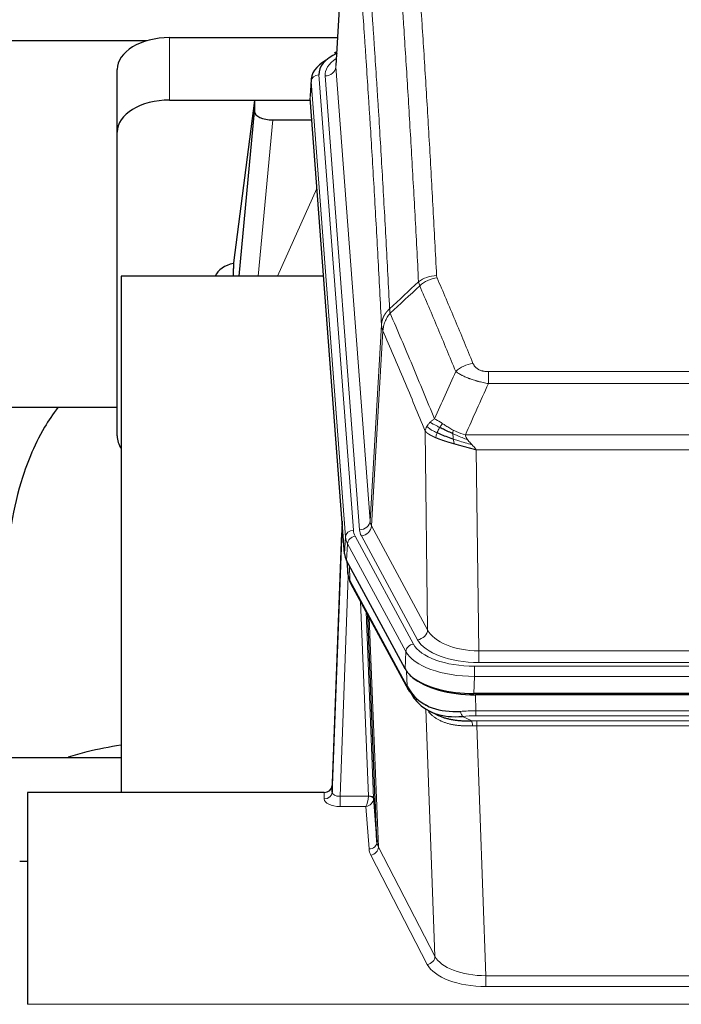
# Model space of a CAD drawing. Header units: inches. Extents: x 0 to 23760, y -13 to 16800.
# Tile 115 of 256: x 3034 to 3286, y 14212 to 14587. Entities that reach past the tile are written whole.
import ezdxf

# ---------------------------------------------------------------- set-up
doc = ezdxf.new("R2010")
doc.units = ezdxf.units.IN
doc.layers.add('1', color=7, linetype='Continuous', true_color=0xffffff)

msp = doc.modelspace()

# ---------------------------------------------------------------- linework, layer by layer
at = {"layer": '1', "color": 2, "linetype": 'Continuous', "lineweight": 25}
for p, q in [((3159.768, 14655.886), (3154.518, 14569.25)), ((3082.697, 14578.644), (2915.526, 14578.644)), ((3091.339, 14579.849), (3155.162, 14579.849)), ((3154.83, 14574.393), (3153.886, 14573.957)), ((3071.339, 14543.873), (3071.339, 14567.675)), ((3145.139, 14563.9), (3144.758, 14557.617)), ((3091.339, 14556.047), (3144.826, 14556.047)), ((3123.65, 14555.957), (3115.602, 14494.172)), ((3144.833, 14555.957), (3123.65, 14555.957)), ((3123.65, 14555.957), (3123.65, 14551.726)), ((3157.882, 14383.38), (3144.764, 14556.834)), ((3117.739, 14489.07), (3123.65, 14551.726)), ((3130.623, 14548.506), (3145.394, 14548.506)), ((3071.339, 14428.219), (3071.339, 14543.873)), ((3115.601, 14494.165), (3115.602, 14494.172)), ((3115.601, 14494.165), (3115.601, 14491.98)), ((3149.89, 14489.07), (3072.946, 14489.07)), ((3072.946, 14489.07), (3072.946, 14292.503)), ((3071.35, 14438.991), (3001.015, 14438.991)), ((3156.945, 14395.762), (3153.188, 14295.123)), ((3153.177, 14292.586), (3156.865, 14391.368)), ((3180.921, 14339.588), (3158.666, 14380.803)), ((3158.794, 14380.566), (3159.157, 14375.764)), ((3159.151, 14375.878), (3158.98, 14380.222)), ((3159.151, 14375.878), (3159.157, 14375.764)), ((3160.295, 14371.968), (3182.042, 14331.693)), ((3170.202, 14273.758), (3166.774, 14359.968)), ((3423.489, 14330.15), (3207.083, 14330.15)), ((3422.898, 14329.669), (3207.674, 14329.669)), ((3190.184, 14323.516), (3192.927, 14322.13)), ((3000.949, 14305.841), (3072.946, 14305.841)), ((3153.188, 14295.123), (3153.177, 14292.586)), ((3037.286, 14292.501), (3037.286, 14211.867)), ((3150.189, 14292.501), (3037.286, 14292.501)), ((3168.973, 14290.375), (3170.202, 14273.758)), ((3034.286, 14266.303), (3037.286, 14266.303))]:
    msp.add_line(p, q, dxfattribs=at)
at = {"layer": '1', "color": 110, "linetype": 'Continuous', "lineweight": 13}
for p, q in [((3159.77, 14655.264), (3154.522, 14568.675)), ((3091.339, 14556.047), (3091.339, 14579.849)), ((3154.522, 14568.675), (3167.589, 14395.902)), ((3148.139, 14565.683), (3161.249, 14392.323)), ((3150.53, 14565.248), (3163.597, 14392.475)), ((3145.145, 14563.113), (3144.764, 14556.834)), ((3158.255, 14389.753), (3145.145, 14563.113)), ((3130.623, 14548.506), (3125.016, 14489.071)), ((3132.428, 14489.071), (3147.369, 14522.385)), ((3167.589, 14395.902), (3171.965, 14470.578)), ((3172.522, 14468.245), (3168.17, 14393.993)), ((3212.615, 14452.697), (3417.957, 14452.697)), ((3212.615, 14448.134), (3212.615, 14452.697)), ((3417.957, 14448.134), (3212.615, 14448.134)), ((3189.522, 14354.449), (3188.564, 14430.1)), ((3203.883, 14428.654), (3426.689, 14428.654)), ((3422.576, 14422.91), (3207.996, 14422.91)), ((3207.996, 14422.91), (3208.964, 14346.414)), ((3168.17, 14393.993), (3189.522, 14354.449)), ((3157.882, 14383.38), (3158.255, 14389.753)), ((3161.947, 14390.032), (3184.121, 14348.966)), ((3185.646, 14350.641), (3164.294, 14390.184)), ((3159.04, 14387.175), (3158.666, 14380.803)), ((3181.214, 14346.11), (3159.04, 14387.175)), ((3158.797, 14380.562), (3159.151, 14375.878)), ((3159.718, 14378.856), (3159.936, 14373.298)), ((3159.3, 14374.906), (3156.169, 14291.054)), ((3159.936, 14373.298), (3181.683, 14333.023)), ((3166.976, 14291.141), (3163.953, 14365.193)), ((3166.08, 14361.253), (3168.973, 14290.375)), ((3167.32, 14358.958), (3170.787, 14271.747)), ((3180.921, 14339.588), (3181.214, 14346.11)), ((3208.964, 14346.414), (3421.608, 14346.414)), ((3208.964, 14342.001), (3208.964, 14346.414)), ((3207.376, 14340.577), (3423.196, 14340.577)), ((3207.376, 14336.672), (3207.376, 14340.577)), ((3421.608, 14342.001), (3208.964, 14342.001)), ((3181.683, 14333.023), (3181.507, 14338.658)), ((3207.376, 14336.672), (3207.083, 14330.15)), ((3423.196, 14336.672), (3207.376, 14336.672)), ((3207.674, 14329.669), (3207.865, 14323.577)), ((3192.272, 14230.132), (3188.836, 14324.272)), ((3202.841, 14321.484), (3206.295, 14319.738)), ((3207.865, 14321.712), (3207.865, 14323.577)), ((3207.865, 14323.577), (3422.707, 14323.577)), ((3422.707, 14321.712), (3207.865, 14321.712)), ((3208.207, 14319.77), (3422.365, 14319.77)), ((3208.207, 14317.904), (3208.207, 14319.77)), ((3208.207, 14317.904), (3211.681, 14222.729)), ((3422.365, 14317.904), (3208.207, 14317.904)), ((3150.178, 14290.053), (3150.189, 14292.501)), ((3156.169, 14291.054), (3156.169, 14287.139)), ((3156.169, 14291.054), (3166.975, 14291.054)), ((3156.169, 14287.139), (3166.012, 14287.139)), ((3167.205, 14270.991), (3166.012, 14287.139)), ((3170.787, 14271.747), (3192.272, 14230.132)), ((3189.364, 14227.069), (3167.879, 14268.684)), ((3211.681, 14222.729), (3211.681, 14218.627)), ((3211.681, 14222.729), (3418.891, 14222.729)), ((3418.891, 14218.627), (3211.681, 14218.627)), ((3037.286, 14211.867), (3594.286, 14211.867))]:
    msp.add_line(p, q, dxfattribs=at)
at = {"layer": '1', "color": 2, "linetype": 'Continuous', "lineweight": 25}
for centre, major_axis, ratio, start_param, end_param in [((3091.339, 14567.675), (-20, 0), 0.608706, 4.712389, 6.2831853), ((3172.158, 14566.057), (-24.034, 0.016), 0.461198, 5.4992389, 6.318352), ((3155.144, 14571.234), (1.258, -2.724), 0.6272114, 2.6666598, 3.1415983), ((3172.158, 14563.396), (-27.03, 0.194), 0.4633579, 5.618257, 6.3212481), ((3091.339, 14543.873), (-20, 0), 0.608706, 4.712389, 6.2831853), ((3130.677, 14551.751), (7.027, 0.031), 0.4617281, 3.1395348, 4.7027345), ((3118.48, 14486.991), (-10.208, 0), 0.7029015, 4.9983373, 5.9892938), ((3118.48, 14295.595), (-10.152, 515.139), 0.0020796, 5.0973666, 5.1034705), ((3091.339, 14428.219), (-20, 0), 0.608706, 0, 0.4035719), ((3184.902, 14383.819), (27.037, 0.006), 0.4611335, 3.1763491, 3.3855005), ((3186.946, 14356.089), (-27.174, 22.247), 0.2659532, 0.2482947, 0.2802749), ((3185.795, 14385.365), (26.161, 11.46), 0.4493681, 3.0159633, 3.1613144), ((3163.649, 14374.189), (3.584, 1.776), 0.8816114, 2.7716102, 3.1419462), ((3207.141, 14342.634), (27.023, 0.034), 0.4619935, 3.3853572, 3.670307), ((3207.7, 14342.143), (27.01, 0.015), 0.4618579, 3.6271853, 4.7111791), ((3207.141, 14342.634), (27.023, 0.034), 0.4619935, 3.670307, 4.7096668), ((3208.515, 14316.143), (-27.355, 20.182), 0.1876908, 0.3765826, 0.5974134), ((3185.562, 14333.593), (3.52, 1.9), 0.8606628, 3.1415888, 3.5094104), ((3205.819, 14313.281), (-23.434, 19.972), 0.1471226, 0.3626514, 0.5834823), ((3187.339, 14330.911), (3.195, 2.407), 0.6715965, 2.6043549, 3.391291), ((3207.612, 14344.961), (25.329, 12.681), 0.6929209, 3.2824386, 4.1662755), ((3207.612, 14344.961), (23.359, 16.381), 0.7286412, 3.1732971, 4.057134), ((3185.44, 14323.421), (-3.388, -2.127), 0.8041825, 3.1410453, 3.3164277), ((3150.189, 14295.214), (3, 0.002), 0.9042699, 4.7116987, 6.2488686)]:
    msp.add_ellipse(centre, major_axis=major_axis, ratio=ratio, start_param=start_param, end_param=end_param, dxfattribs=at)
at = {"layer": '1', "color": 110, "linetype": 'Continuous', "lineweight": 13}
for centre, major_axis, ratio, start_param, end_param in [((3174.55, 14565.622), (-24.034, 0.016), 0.461198, 5.6862399, 6.318352), ((3150.53, 14568.796), (3.989, 0.302), 0.8864705, 4.6454478, 6.1638843), ((3148.139, 14563.022), (2.991, 0.226), 0.8864705, 1.5038552, 3.0222916), ((3192.919, 14480.949), (-9.987, -0.512), 0.8285973, 4.6699673, 5.4273767), ((3193.106, 14480.157), (-9.188, -3.948), 0.8056434, 4.3791539, 5.1247913), ((3206.768, 14447.696), (-9.245, -3.812), 0.7933159, 4.3962573, 5.1392153), ((3156.865, 14389.215), (0.214, 6.443), 0.0117452, 0.5090713, 1.2305416), ((3163.597, 14396.023), (3.989, 0.302), 0.8864705, 4.6454478, 6.1638843), ((3187.615, 14392.866), (24.033, 0.005), 0.4611335, 3.1763491, 3.3855005), ((3164.294, 14393.732), (3.52, 1.9), 0.8606628, 4.2773553, 5.7957917), ((3187.615, 14396.414), (20.038, 0.241), 0.4621297, 3.1708089, 3.3799603), ((3159.864, 14391.277), (2.998, -0.112), 0.4302668, 3.1576572, 3.7226285), ((3161.249, 14389.662), (2.991, 0.226), 0.8864705, 1.5038552, 3.0222916), ((3185.267, 14390.052), (-27.028, 0.171), 0.4605352, 0.0378207, 0.2469722), ((3161.947, 14387.371), (2.64, 1.425), 0.8606628, 1.1357626, 2.6541991), ((3185.267, 14392.713), (24.033, 0.005), 0.4611335, 3.1763491, 3.3855005), ((3186.946, 14356.089), (-27.538, 20.422), 0.1820485, 0.3394758, 0.371456), ((3163.815, 14373.869), (3.52, 1.9), 0.8606628, 2.7414655, 3.1415888), ((3185.646, 14354.189), (3.52, 1.9), 0.8606628, 4.2773553, 5.7957917), ((3208.885, 14357.022), (-20.002, 0.126), 0.5302672, 0.2567917, 1.5781041), ((3184.121, 14346.305), (2.64, 1.425), 0.8606628, 1.1357626, 2.6541991), ((3207.427, 14351.674), (24.02, 0.03), 0.4619935, 3.3853572, 4.7096668), ((3208.885, 14353.474), (-24.002, 0.049), 0.477994, 0.2537759, 1.5750883), ((3207.427, 14349.013), (-27.018, 0.111), 0.4567867, 0.246464, 1.5707737), ((3185.562, 14333.593), (3.52, 1.9), 0.8606628, 2.7414655, 3.1415888), ((3208.515, 14316.143), (-27.015, 0.091), 0.2751837, 4.7373543, 4.9581852), ((3202.841, 14325.319), (-0.368, 3.983), 0.2964475, 2.0527062, 2.8396422), ((3208.515, 14312.308), (-23.017, 0.318), 0.4083138, 4.7462544, 4.9670852), ((3208.997, 14309.957), (-24.025, 0.387), 0.4081206, 4.7518285, 4.8316761), ((3206.295, 14315.903), (0.131, -3.998), 0.1099517, 2.0830946, 2.8518059), ((3208.997, 14306.122), (-20.023, 0.877), 0.5868265, 4.777515, 4.8573626), ((3150.178, 14292.677), (-3, 0.013), 0.8746179, 1.5745081, 3.1116779), ((3156.182, 14292.677), (3.004, 0.138), 0.5390598, 3.1127167, 4.683513), ((3156.182, 14290.053), (6.003, 0.008), 0.4854373, 3.1388974, 4.7096937), ((3166.012, 14289.763), (0.506, 2.997), 0.2740591, 3.694004, 5.2037138), ((3166.012, 14289.763), (2.669, 1.608), 0.8008031, 4.262859, 5.7725688), ((3165.976, 14291.11), (-1.001, 0.011), 0.9036684, 3.0924533, 3.1882188), ((3166.975, 14290.193), (1.996, -0.13), 0.4297663, 0.0674602, 1.5988341), ((3166.976, 14290.28), (1.998, 0.082), 0.4302193, 0.0160628, 1.553239), ((3165.976, 14290.249), (2.996, 0.15), 0.8842155, 6.1784611, 6.2742266), ((3167.205, 14273.615), (-2.992, -0.221), 0.8740585, 1.5062672, 3.1117425), ((3190.205, 14274.012), (-20.016, 0.121), 0.4848834, 0.0387668, 0.248091), ((3190.205, 14271.388), (-23.014, 0.002), 0.4845187, 0.0358431, 0.2451673), ((3167.879, 14271.308), (-2.666, -1.376), 0.8484453, 1.1579292, 2.76165), ((3189.364, 14229.693), (-2.666, -1.376), 0.8484453, 1.1579292, 2.76165), ((3211.687, 14232.402), (-20.013, 0.104), 0.483363, 0.2476114, 1.5729934), ((3211.687, 14229.779), (23.012, 0.004), 0.4845836, 3.3866449, 4.7120269)]:
    msp.add_ellipse(centre, major_axis=major_axis, ratio=ratio, start_param=start_param, end_param=end_param, dxfattribs=at)
for points, knots in [([(3180.961, 14671.89), (3181.518, 14665.27), (3182.619, 14651.78), (3184.226, 14630.795), (3185.269, 14616.306), (3186.039, 14605.252), (3186.422, 14599.678), (3186.8, 14594.033), (3187.051, 14590.255), (3187.177, 14588.358), (3187.8, 14578.833), (3188.291, 14571.092), (3189.017, 14559.296), (3189.257, 14555.335), (3189.732, 14547.352), (3189.968, 14543.331), (3190.67, 14531.178), (3191.591, 14514.736), (3192.481, 14497.817), (3192.919, 14489.239)], [0, 0, 0, 0, 0.125, 0.25, 0.375, 0.375, 0.4375, 0.46875, 0.46875, 0.5, 0.5, 0.625, 0.625, 0.6875, 0.6875, 0.75, 0.75, 0.875, 1, 1, 1, 1]), ([(3186.051, 14486.862), (3185.613, 14495.431), (3184.722, 14512.329), (3183.8, 14528.752), (3183.097, 14540.891), (3182.861, 14544.907), (3182.384, 14552.881), (3182.144, 14556.837), (3181.418, 14568.619), (3180.926, 14576.351), (3180.301, 14585.865), (3180.176, 14587.76), (3179.925, 14591.534), (3179.546, 14597.172), (3179.163, 14602.739), (3178.391, 14613.781), (3177.347, 14628.253), (3175.738, 14649.214), (3174.635, 14662.688), (3174.077, 14669.301)], [0, 0, 0, 0, 0.125, 0.25, 0.25, 0.3125, 0.3125, 0.375, 0.375, 0.5, 0.5, 0.53125, 0.53125, 0.5625, 0.625, 0.625, 0.75, 0.875, 1, 1, 1, 1]), ([(3162.826, 14661.88), (3163.397, 14655.189), (3164.525, 14641.547), (3166.17, 14620.305), (3167.236, 14605.626), (3168.025, 14594.422), (3168.416, 14588.772), (3168.867, 14582.095), (3169.06, 14579.215), (3169.188, 14577.291), (3169.252, 14576.327), (3169.57, 14571.497), (3169.95, 14565.654), (3170.388, 14558.754), (3170.575, 14555.779), (3170.699, 14553.791), (3170.761, 14552.796), (3171.317, 14543.818), (3172.29, 14527.61), (3173.7, 14502.558), (3174.609, 14485.362), (3175.055, 14476.64)], [0, 0, 0, 0, 0.125, 0.25, 0.375, 0.375, 0.4375, 0.46875, 0.484375, 0.484375, 0.5, 0.5, 0.5625, 0.59375, 0.609375, 0.609375, 0.625, 0.625, 0.75, 0.875, 1, 1, 1, 1]), ([(3171.965, 14470.578), (3171.52, 14479.272), (3170.615, 14496.414), (3169.208, 14521.388), (3168.238, 14537.546), (3167.683, 14546.497), (3167.621, 14547.489), (3167.498, 14549.471), (3167.312, 14552.437), (3166.875, 14559.316), (3166.496, 14565.142), (3166.178, 14569.957), (3166.115, 14570.918), (3165.987, 14572.836), (3165.795, 14575.708), (3165.345, 14582.365), (3164.955, 14587.999), (3164.169, 14599.17), (3163.105, 14613.806), (3161.464, 14634.987), (3160.34, 14648.591), (3159.77, 14655.264)], [0, 0, 0, 0, 0.125, 0.25, 0.375, 0.375, 0.390625, 0.390625, 0.40625, 0.4375, 0.5, 0.5, 0.515625, 0.515625, 0.53125, 0.5625, 0.625, 0.625, 0.75, 0.875, 1, 1, 1, 1]), ([(3193.106, 14488.444), (3193.051, 14488.574), (3193.007, 14488.706), (3192.945, 14488.971), (3192.926, 14489.104), (3192.919, 14489.239)], [0, 0, 0, 0, 0.5, 0.5, 1, 1, 1, 1]), ([(3193.106, 14488.444), (3195.392, 14483.103), (3197.673, 14477.716), (3201.089, 14469.568), (3202.226, 14466.841), (3204.499, 14461.363), (3205.634, 14458.613), (3206.768, 14455.851)], [0, 0, 0, 0, 0.5, 0.5, 0.75, 0.75, 1, 1, 1, 1]), ([(3200.188, 14452.794), (3199.052, 14455.553), (3197.916, 14458.3), (3195.641, 14463.773), (3194.502, 14466.498), (3191.082, 14474.639), (3188.798, 14480.021), (3186.51, 14485.357)], [0, 0, 0, 0, 0.25, 0.25, 0.5, 0.5, 1, 1, 1, 1]), ([(3171.965, 14470.578), (3171.966, 14470.593), (3171.968, 14470.623), (3171.971, 14470.668), (3171.974, 14470.713), (3171.978, 14470.758), (3171.982, 14470.802), (3171.986, 14470.847), (3171.99, 14470.892), (3171.995, 14470.937), (3172, 14470.981), (3172.005, 14471.026), (3172.01, 14471.071), (3172.016, 14471.115), (3172.021, 14471.16), (3172.028, 14471.205), (3172.034, 14471.249), (3172.041, 14471.294), (3172.047, 14471.338), (3172.055, 14471.383), (3172.062, 14471.427), (3172.069, 14471.472), (3172.077, 14471.516), (3172.085, 14471.561), (3172.094, 14471.605), (3172.102, 14471.649), (3172.111, 14471.694), (3172.12, 14471.738), (3172.13, 14471.782), (3172.139, 14471.826), (3172.149, 14471.871), (3172.159, 14471.915), (3172.17, 14471.959), (3172.18, 14472.003), (3172.191, 14472.047), (3172.202, 14472.091), (3172.214, 14472.134), (3172.225, 14472.178), (3172.237, 14472.222), (3172.249, 14472.266), (3172.262, 14472.31), (3172.274, 14472.353), (3172.287, 14472.397), (3172.3, 14472.44), (3172.314, 14472.484), (3172.327, 14472.527), (3172.341, 14472.571), (3172.355, 14472.614), (3172.37, 14472.657), (3172.384, 14472.7), (3172.399, 14472.743), (3172.414, 14472.787), (3172.429, 14472.83), (3172.445, 14472.872), (3172.461, 14472.915), (3172.477, 14472.958), (3172.493, 14473.001), (3172.51, 14473.044), (3172.526, 14473.086), (3172.543, 14473.129), (3172.561, 14473.171), (3172.578, 14473.214), (3172.596, 14473.256), (3172.614, 14473.298), (3172.632, 14473.34), (3172.65, 14473.382), (3172.669, 14473.425), (3172.688, 14473.466), (3172.707, 14473.508), (3172.726, 14473.55), (3172.746, 14473.592), (3172.766, 14473.633), (3172.786, 14473.675), (3172.806, 14473.716), (3172.827, 14473.758), (3172.847, 14473.799), (3172.875, 14473.852), (3172.908, 14473.917), (3172.949, 14473.994), (3172.991, 14474.071), (3173.033, 14474.147), (3173.077, 14474.223), (3173.121, 14474.298), (3173.165, 14474.374), (3173.211, 14474.449), (3173.257, 14474.523), (3173.304, 14474.597), (3173.352, 14474.671), (3173.401, 14474.745), (3173.45, 14474.818), (3173.501, 14474.891), (3173.552, 14474.963), (3173.603, 14475.036), (3173.656, 14475.107), (3173.709, 14475.179), (3173.763, 14475.25), (3173.817, 14475.32), (3173.873, 14475.39), (3173.929, 14475.46), (3173.986, 14475.529), (3174.043, 14475.598), (3174.101, 14475.667), (3174.16, 14475.735), (3174.22, 14475.803), (3174.28, 14475.87), (3174.341, 14475.937), (3174.403, 14476.003), (3174.465, 14476.069), (3174.528, 14476.134), (3174.591, 14476.199), (3174.656, 14476.264), (3174.721, 14476.328), (3174.786, 14476.391), (3174.852, 14476.454), (3174.919, 14476.517), (3174.987, 14476.579), (3175.032, 14476.62), (3175.055, 14476.64)], [0, 0, 0, 0, 0.0066687, 0.0133374, 0.0200061, 0.0266746, 0.0333432, 0.0400116, 0.0466801, 0.0533484, 0.0600168, 0.066685, 0.0733532, 0.0800214, 0.0866895, 0.0933575, 0.1000255, 0.1066935, 0.1133614, 0.1200292, 0.126697, 0.1333647, 0.1400324, 0.1467001, 0.1533676, 0.1600352, 0.1667026, 0.1733701, 0.1800374, 0.1867047, 0.193372, 0.2000392, 0.2067064, 0.2133735, 0.2200405, 0.2267075, 0.2333745, 0.2400414, 0.2467082, 0.253375, 0.2600418, 0.2667085, 0.2733751, 0.2800417, 0.2867082, 0.2933747, 0.3000412, 0.3067075, 0.3133739, 0.3200401, 0.3267064, 0.3333725, 0.3400387, 0.3467047, 0.3533708, 0.3600367, 0.3667026, 0.3733685, 0.3800343, 0.3867001, 0.3933658, 0.4000315, 0.4066971, 0.4133626, 0.4200281, 0.4266936, 0.433359, 0.4400243, 0.4466896, 0.4533549, 0.4600201, 0.4666852, 0.4733503, 0.4800154, 0.4866804, 0.4933453, 0.5000102, 0.5125098, 0.5250093, 0.5375088, 0.5500082, 0.5625077, 0.5750071, 0.5875066, 0.600006, 0.6125054, 0.6250049, 0.6375043, 0.6500037, 0.6625032, 0.6750026, 0.6875021, 0.7000016, 0.7125011, 0.7250006, 0.7375001, 0.7499997, 0.7624993, 0.7749989, 0.7874985, 0.7999982, 0.812498, 0.8249977, 0.8374975, 0.8499974, 0.8624973, 0.8749972, 0.8874972, 0.8999973, 0.9124974, 0.9249976, 0.9374978, 0.9499981, 0.9624985, 0.9749989, 0.9874994, 1, 1, 1, 1]), ([(3175.267, 14474.903), (3175.192, 14475.197), (3175.149, 14475.499), (3175.091, 14476.089), (3175.075, 14476.376), (3175.055, 14476.64)], [0, 0, 0, 0, 0.5, 0.5, 1, 1, 1, 1]), ([(3172.522, 14468.245), (3172.543, 14468.828), (3172.621, 14469.416), (3172.884, 14470.582), (3173.07, 14471.161), (3173.541, 14472.293), (3173.827, 14472.845), (3174.485, 14473.909), (3174.858, 14474.42), (3175.267, 14474.903)], [0, 0, 0, 0, 0.25, 0.25, 0.5, 0.5, 0.75, 0.75, 1, 1, 1, 1]), ([(3175.267, 14474.903), (3178.089, 14468.348), (3180.905, 14461.724), (3185.118, 14451.684), (3186.521, 14448.32), (3189.323, 14441.559), (3190.723, 14438.161), (3192.12, 14434.746)], [0, 0, 0, 0, 0.5, 0.5, 0.75, 0.75, 1, 1, 1, 1]), ([(3172.522, 14468.245), (3172.517, 14468.257), (3172.506, 14468.282), (3172.491, 14468.321), (3172.476, 14468.359), (3172.461, 14468.399), (3172.445, 14468.439), (3172.43, 14468.479), (3172.415, 14468.521), (3172.399, 14468.563), (3172.384, 14468.605), (3172.369, 14468.648), (3172.353, 14468.692), (3172.338, 14468.736), (3172.323, 14468.781), (3172.307, 14468.827), (3172.292, 14468.873), (3172.277, 14468.92), (3172.262, 14468.968), (3172.248, 14469.016), (3172.233, 14469.064), (3172.219, 14469.114), (3172.204, 14469.164), (3172.19, 14469.214), (3172.176, 14469.266), (3172.163, 14469.317), (3172.149, 14469.37), (3172.129, 14469.454), (3172.103, 14469.566), (3172.074, 14469.703), (3172.051, 14469.831), (3172.031, 14469.948), (3172.016, 14470.055), (3172.003, 14470.152), (3171.993, 14470.239), (3171.985, 14470.316), (3171.979, 14470.383), (3171.974, 14470.44), (3171.971, 14470.487), (3171.968, 14470.524), (3171.967, 14470.551), (3171.966, 14470.568), (3171.965, 14470.576), (3171.965, 14470.578)], [0, 0, 0, 0, 0.0155037, 0.0313049, 0.0474035, 0.0637997, 0.0804935, 0.097485, 0.1147743, 0.1323613, 0.1502462, 0.1684289, 0.1869096, 0.2056883, 0.224765, 0.2441397, 0.2638126, 0.2837835, 0.3040527, 0.32462, 0.3454856, 0.3666494, 0.3881116, 0.409872, 0.4319308, 0.454288, 0.4769435, 0.4998975, 0.5635611, 0.6228928, 0.6778927, 0.7285606, 0.7748966, 0.8169007, 0.8545729, 0.8879131, 0.9169214, 0.9415977, 0.9619421, 0.9779545, 0.989635, 0.9969835, 1, 1, 1, 1]), ([(3188.564, 14430.1), (3187.233, 14433.341), (3185.901, 14436.566), (3183.233, 14442.986), (3181.898, 14446.18), (3177.887, 14455.717), (3175.207, 14462.012), (3172.522, 14468.245)], [0, 0, 0, 0, 0.25, 0.25, 0.5, 0.5, 1, 1, 1, 1]), ([(3212.615, 14448.134), (3212.28, 14448.194), (3211.947, 14448.258), (3211.284, 14448.391), (3210.955, 14448.461), (3209.98, 14448.678), (3209.342, 14448.834), (3208.639, 14449.023), (3208.561, 14449.044), (3208.406, 14449.087), (3208.328, 14449.108), (3208.097, 14449.174), (3207.944, 14449.218), (3207.489, 14449.351), (3206.895, 14449.534), (3206.322, 14449.725), (3205.901, 14449.873), (3205.692, 14449.947), (3205.487, 14450.023), (3205.35, 14450.073), (3205.282, 14450.099), (3204.677, 14450.329), (3204.169, 14450.539), (3203.45, 14450.863), (3203.217, 14450.972), (3202.879, 14451.138), (3202.768, 14451.194), (3202.549, 14451.306), (3202.442, 14451.362), (3201.915, 14451.644), (3201.526, 14451.871), (3200.812, 14452.33), (3200.485, 14452.561), (3200.188, 14452.794)], [0, 0, 0, 0, 0.0625, 0.0625, 0.125, 0.125, 0.25, 0.25, 0.265625, 0.265625, 0.28125, 0.28125, 0.3125, 0.3125, 0.375, 0.4375, 0.4375, 0.46875, 0.484375, 0.484375, 0.5, 0.5, 0.625, 0.625, 0.6875, 0.6875, 0.71875, 0.71875, 0.75, 0.75, 0.875, 0.875, 1, 1, 1, 1]), ([(3212.615, 14452.697), (3212.432, 14452.697), (3212.25, 14452.702), (3211.886, 14452.72), (3211.706, 14452.735), (3211.351, 14452.773), (3211.175, 14452.797), (3210.829, 14452.855), (3210.658, 14452.89), (3210.447, 14452.94), (3210.405, 14452.95), (3210.321, 14452.971), (3210.197, 14453.004), (3210.075, 14453.04), (3209.836, 14453.115), (3209.528, 14453.224), (3209.241, 14453.351), (3209.068, 14453.436), (3209.034, 14453.453), (3208.966, 14453.489), (3208.932, 14453.506), (3208.832, 14453.561), (3208.767, 14453.598), (3208.578, 14453.711), (3208.458, 14453.789), (3208.232, 14453.952), (3208.125, 14454.036), (3207.922, 14454.208), (3207.826, 14454.297), (3207.713, 14454.411), (3207.691, 14454.434), (3207.647, 14454.48), (3207.625, 14454.504), (3207.562, 14454.574), (3207.521, 14454.621), (3207.402, 14454.762), (3207.329, 14454.858), (3207.192, 14455.051), (3207.128, 14455.149), (3206.951, 14455.445), (3206.852, 14455.647), (3206.768, 14455.851)], [0, 0, 0, 0, 0.0625, 0.0625, 0.125, 0.125, 0.1875, 0.1875, 0.25, 0.25, 0.265625, 0.265625, 0.28125, 0.3125, 0.3125, 0.375, 0.4375, 0.4375, 0.453125, 0.453125, 0.46875, 0.46875, 0.5, 0.5, 0.5625, 0.5625, 0.625, 0.625, 0.6875, 0.6875, 0.703125, 0.703125, 0.71875, 0.71875, 0.75, 0.75, 0.8125, 0.8125, 0.875, 0.875, 1, 1, 1, 1]), ([(3190.414, 14433.401), (3190.659, 14433.645), (3190.926, 14433.881), (3191.496, 14434.33), (3191.8, 14434.544), (3192.12, 14434.746)], [0, 0, 0, 0, 0.5, 0.5, 1, 1, 1, 1]), ([(3195.296, 14432.851), (3194.997, 14433.044), (3194.707, 14433.233), (3193.58, 14433.953), (3192.814, 14434.419), (3192.12, 14434.746)], [0, 0, 0, 0, 0.25, 0.25, 1, 1, 1, 1]), ([(3188.564, 14430.1), (3188.621, 14430.386), (3188.703, 14430.673), (3188.917, 14431.246), (3189.048, 14431.531), (3189.203, 14431.813)], [0, 0, 0, 0, 0.5, 0.5, 1, 1, 1, 1]), ([(3192.596, 14427.552), (3192.584, 14427.557), (3192.561, 14427.566), (3192.526, 14427.581), (3192.491, 14427.596), (3192.455, 14427.612), (3192.419, 14427.627), (3192.382, 14427.643), (3192.345, 14427.659), (3192.308, 14427.675), (3192.27, 14427.692), (3192.232, 14427.708), (3192.194, 14427.725), (3192.155, 14427.742), (3192.116, 14427.76), (3192.076, 14427.777), (3192.036, 14427.795), (3191.996, 14427.813), (3191.956, 14427.831), (3191.915, 14427.85), (3191.874, 14427.869), (3191.833, 14427.888), (3191.791, 14427.907), (3191.749, 14427.926), (3191.707, 14427.946), (3191.665, 14427.966), (3191.622, 14427.986), (3191.579, 14428.007), (3191.536, 14428.027), (3191.492, 14428.048), (3191.449, 14428.069), (3191.405, 14428.091), (3191.361, 14428.113), (3191.317, 14428.135), (3191.272, 14428.157), (3191.227, 14428.179), (3191.183, 14428.202), (3191.138, 14428.225), (3191.093, 14428.248), (3191.047, 14428.271), (3191.002, 14428.295), (3190.956, 14428.319), (3190.911, 14428.343), (3190.865, 14428.368), (3190.819, 14428.392), (3190.773, 14428.417), (3190.727, 14428.443), (3190.681, 14428.468), (3190.635, 14428.494), (3190.589, 14428.52), (3190.543, 14428.546), (3190.496, 14428.573), (3190.45, 14428.6), (3190.404, 14428.627), (3190.358, 14428.654), (3190.311, 14428.682), (3190.265, 14428.71), (3190.219, 14428.738), (3190.173, 14428.767), (3190.127, 14428.795), (3190.081, 14428.825), (3190.035, 14428.854), (3189.99, 14428.883), (3189.944, 14428.913), (3189.899, 14428.944), (3189.853, 14428.974), (3189.808, 14429.005), (3189.763, 14429.036), (3189.718, 14429.067), (3189.674, 14429.099), (3189.629, 14429.13), (3189.585, 14429.163), (3189.541, 14429.195), (3189.498, 14429.228), (3189.454, 14429.261), (3189.411, 14429.294), (3189.368, 14429.328), (3189.326, 14429.361), (3189.284, 14429.396), (3189.242, 14429.43), (3189.2, 14429.465), (3189.159, 14429.5), (3189.118, 14429.535), (3189.078, 14429.571), (3189.038, 14429.607), (3188.999, 14429.643), (3188.959, 14429.679), (3188.921, 14429.716), (3188.883, 14429.753), (3188.845, 14429.791), (3188.808, 14429.828), (3188.771, 14429.866), (3188.735, 14429.904), (3188.7, 14429.943), (3188.665, 14429.982), (3188.631, 14430.021), (3188.597, 14430.06), (3188.575, 14430.087), (3188.564, 14430.1)], [0, 0, 0, 0, 0.0060657, 0.012223, 0.0184718, 0.0248123, 0.0312443, 0.0377679, 0.0443831, 0.0510899, 0.0578883, 0.0647782, 0.0717598, 0.0788329, 0.0859977, 0.093254, 0.1006019, 0.1080414, 0.1155725, 0.1231952, 0.1309095, 0.1387154, 0.1466129, 0.1546019, 0.1626826, 0.1708549, 0.1791188, 0.1874742, 0.1959213, 0.20446, 0.2130903, 0.2218121, 0.2306256, 0.2395307, 0.2485274, 0.2576156, 0.2667955, 0.276067, 0.2854301, 0.2948848, 0.3044311, 0.314069, 0.3237985, 0.3336196, 0.3435324, 0.3535367, 0.3636326, 0.3738202, 0.3840993, 0.3944701, 0.4049324, 0.4154864, 0.426132, 0.4368691, 0.4476979, 0.4586183, 0.4696303, 0.480734, 0.4919292, 0.503216, 0.5145945, 0.5260645, 0.5376262, 0.5492795, 0.5610244, 0.5728609, 0.584789, 0.5968087, 0.60892, 0.621123, 0.6334175, 0.6458037, 0.6582815, 0.6708509, 0.6835119, 0.6962645, 0.7091087, 0.7220445, 0.735072, 0.748191, 0.7614017, 0.774704, 0.7880979, 0.8015834, 0.8151605, 0.8288293, 0.8425896, 0.8564416, 0.8703852, 0.8844204, 0.8985472, 0.9127656, 0.9270756, 0.9414773, 0.9559705, 0.9705554, 0.9852319, 1, 1, 1, 1]), ([(3189.203, 14431.813), (3189.36, 14432.088), (3189.539, 14432.36), (3189.944, 14432.891), (3190.168, 14433.15), (3190.414, 14433.401)], [0, 0, 0, 0, 0.5, 0.5, 1, 1, 1, 1]), ([(3193.086, 14429.397), (3192.651, 14429.601), (3192.241, 14429.805), (3190.711, 14430.621), (3189.816, 14431.229), (3189.203, 14431.813)], [0, 0, 0, 0, 0.25, 0.25, 1, 1, 1, 1]), ([(3194.072, 14431.47), (3193.7, 14431.658), (3193.344, 14431.841), (3191.983, 14432.546), (3191.112, 14433.018), (3190.414, 14433.401)], [0, 0, 0, 0, 0.25, 0.25, 1, 1, 1, 1]), ([(3193.086, 14429.397), (3193.117, 14429.486), (3193.149, 14429.575), (3193.284, 14429.932), (3193.397, 14430.202), (3193.646, 14430.731), (3193.782, 14430.989), (3193.974, 14431.313), (3194.022, 14431.393), (3194.072, 14431.47)], [0, 0, 0, 0, 0.125, 0.125, 0.5, 0.5, 0.875, 0.875, 1, 1, 1, 1]), ([(3194.072, 14431.47), (3194.17, 14431.626), (3194.272, 14431.773), (3194.529, 14432.117), (3194.686, 14432.301), (3194.997, 14432.617), (3195.15, 14432.749), (3195.296, 14432.851)], [0, 0, 0, 0, 0.25, 0.25, 0.625, 0.625, 1, 1, 1, 1]), ([(3199.265, 14430.443), (3199.085, 14430.539), (3198.907, 14430.636), (3198.199, 14431.031), (3197.685, 14431.337), (3196.691, 14431.951), (3196.211, 14432.258), (3195.597, 14432.655), (3195.445, 14432.754), (3195.296, 14432.851)], [0, 0, 0, 0, 0.125, 0.125, 0.5, 0.5, 0.875, 0.875, 1, 1, 1, 1]), ([(3199.115, 14429.073), (3199.113, 14429.228), (3199.115, 14429.376), (3199.128, 14429.72), (3199.144, 14429.903), (3199.193, 14430.216), (3199.225, 14430.345), (3199.265, 14430.443)], [0, 0, 0, 0, 0.25, 0.25, 0.625, 0.625, 1, 1, 1, 1]), ([(3203.883, 14428.654), (3202.663, 14428.92), (3201.487, 14429.362), (3199.993, 14430.066), (3199.626, 14430.251), (3199.265, 14430.443)], [0, 0, 0, 0, 0.75, 0.75, 1, 1, 1, 1]), ([(3192.596, 14427.552), (3192.631, 14427.732), (3192.674, 14427.937), (3192.779, 14428.383), (3192.842, 14428.625), (3192.968, 14429.047), (3193.024, 14429.221), (3193.086, 14429.397)], [0, 0, 0, 0, 0.375, 0.375, 0.75, 0.75, 1, 1, 1, 1]), ([(3199.599, 14425.22), (3199.577, 14425.226), (3199.533, 14425.239), (3199.467, 14425.257), (3199.401, 14425.276), (3199.335, 14425.295), (3199.269, 14425.314), (3199.202, 14425.333), (3199.136, 14425.352), (3199.07, 14425.371), (3199.004, 14425.39), (3198.937, 14425.409), (3198.871, 14425.428), (3198.804, 14425.447), (3198.738, 14425.467), (3198.671, 14425.486), (3198.604, 14425.505), (3198.538, 14425.525), (3198.471, 14425.544), (3198.404, 14425.564), (3198.337, 14425.583), (3198.271, 14425.603), (3198.204, 14425.623), (3198.137, 14425.643), (3198.07, 14425.662), (3198.003, 14425.682), (3197.936, 14425.702), (3197.869, 14425.722), (3197.802, 14425.742), (3197.735, 14425.762), (3197.668, 14425.782), (3197.601, 14425.803), (3197.534, 14425.823), (3197.467, 14425.843), (3197.399, 14425.864), (3197.332, 14425.884), (3197.265, 14425.904), (3197.198, 14425.925), (3197.131, 14425.946), (3197.064, 14425.966), (3196.997, 14425.987), (3196.93, 14426.008), (3196.863, 14426.029), (3196.796, 14426.05), (3196.729, 14426.071), (3196.662, 14426.092), (3196.595, 14426.113), (3196.528, 14426.134), (3196.461, 14426.155), (3196.394, 14426.176), (3196.327, 14426.198), (3196.26, 14426.219), (3196.193, 14426.241), (3196.126, 14426.262), (3196.06, 14426.284), (3195.993, 14426.305), (3195.926, 14426.327), (3195.86, 14426.349), (3195.793, 14426.371), (3195.727, 14426.393), (3195.66, 14426.415), (3195.594, 14426.437), (3195.527, 14426.459), (3195.461, 14426.481), (3195.395, 14426.503), (3195.329, 14426.526), (3195.263, 14426.548), (3195.197, 14426.57), (3195.131, 14426.593), (3195.065, 14426.615), (3195, 14426.638), (3194.934, 14426.661), (3194.868, 14426.684), (3194.803, 14426.707), (3194.738, 14426.729), (3194.672, 14426.752), (3194.607, 14426.776), (3194.542, 14426.799), (3194.477, 14426.822), (3194.412, 14426.845), (3194.348, 14426.869), (3194.283, 14426.892), (3194.219, 14426.915), (3194.154, 14426.939), (3194.09, 14426.963), (3194.026, 14426.986), (3193.962, 14427.01), (3193.898, 14427.034), (3193.835, 14427.058), (3193.771, 14427.082), (3193.708, 14427.106), (3193.645, 14427.13), (3193.582, 14427.154), (3193.519, 14427.179), (3193.456, 14427.203), (3193.393, 14427.227), (3193.331, 14427.252), (3193.269, 14427.276), (3193.206, 14427.301), (3193.145, 14427.326), (3193.083, 14427.351), (3193.021, 14427.375), (3192.96, 14427.4), (3192.899, 14427.425), (3192.838, 14427.451), (3192.777, 14427.476), (3192.716, 14427.501), (3192.656, 14427.526), (3192.616, 14427.543), (3192.596, 14427.552)], [0, 0, 0, 0, 0.0082024, 0.0164263, 0.0246716, 0.0329384, 0.0412265, 0.0495362, 0.0578672, 0.0662198, 0.0745938, 0.0829892, 0.0914062, 0.0998446, 0.1083045, 0.1167859, 0.1252887, 0.1338131, 0.1423589, 0.1509263, 0.1595151, 0.1681255, 0.1767574, 0.1854108, 0.1940858, 0.2027822, 0.2115002, 0.2202398, 0.2290008, 0.2377835, 0.2465876, 0.2554134, 0.2642606, 0.2731295, 0.2820199, 0.2909319, 0.2998654, 0.3088206, 0.3177973, 0.3267956, 0.3358154, 0.3448569, 0.35392, 0.3630047, 0.3721109, 0.3812388, 0.3903883, 0.3995594, 0.4087522, 0.4179665, 0.4272025, 0.4364601, 0.4457393, 0.4550402, 0.4643627, 0.4737069, 0.4830727, 0.4924601, 0.5018692, 0.5113, 0.5207524, 0.5302265, 0.5397222, 0.5492397, 0.5587788, 0.5683395, 0.577922, 0.5875261, 0.5971519, 0.6067994, 0.6164686, 0.6261595, 0.6358721, 0.6456064, 0.6553624, 0.6651401, 0.6749395, 0.6847606, 0.6946034, 0.704468, 0.7143542, 0.7242622, 0.734192, 0.7441434, 0.7541166, 0.7641115, 0.7741282, 0.7841666, 0.7942268, 0.8043087, 0.8144123, 0.8245377, 0.8346848, 0.8448538, 0.8550444, 0.8652568, 0.875491, 0.885747, 0.8960247, 0.9063242, 0.9166455, 0.9269886, 0.9373534, 0.9477401, 0.9581485, 0.9685787, 0.9790306, 0.9895044, 1, 1, 1, 1]), ([(3204.754, 14426.756), (3203.344, 14427.278), (3201.907, 14427.861), (3200.036, 14428.666), (3199.573, 14428.869), (3199.115, 14429.073)], [0, 0, 0, 0, 0.75, 0.75, 1, 1, 1, 1]), ([(3199.284, 14427.013), (3199.272, 14427.1), (3199.26, 14427.188), (3199.215, 14427.541), (3199.187, 14427.809), (3199.143, 14428.335), (3199.128, 14428.592), (3199.118, 14428.916), (3199.116, 14428.996), (3199.115, 14429.073)], [0, 0, 0, 0, 0.125, 0.125, 0.5, 0.5, 0.875, 0.875, 1, 1, 1, 1]), ([(3199.599, 14425.22), (3199.565, 14425.391), (3199.526, 14425.588), (3199.444, 14426.019), (3199.401, 14426.254), (3199.334, 14426.668), (3199.308, 14426.839), (3199.284, 14427.013)], [0, 0, 0, 0, 0.375, 0.375, 0.75, 0.75, 1, 1, 1, 1]), ([(3206.425, 14424.858), (3204.653, 14425.362), (3202.823, 14425.892), (3200.45, 14426.634), (3199.862, 14426.822), (3199.284, 14427.013)], [0, 0, 0, 0, 0.75, 0.75, 1, 1, 1, 1]), ([(3204.754, 14426.756), (3204.636, 14426.913), (3204.525, 14427.071), (3204.277, 14427.465), (3204.152, 14427.702), (3203.966, 14428.177), (3203.905, 14428.415), (3203.883, 14428.654)], [0, 0, 0, 0, 0.25, 0.25, 0.625, 0.625, 1, 1, 1, 1]), ([(3206.425, 14424.858), (3206.351, 14424.938), (3206.277, 14425.018), (3205.981, 14425.336), (3205.759, 14425.573), (3205.332, 14426.047), (3205.127, 14426.283), (3204.875, 14426.598), (3204.813, 14426.677), (3204.754, 14426.756)], [0, 0, 0, 0, 0.125, 0.125, 0.5, 0.5, 0.875, 0.875, 1, 1, 1, 1]), ([(3207.996, 14422.91), (3207.974, 14422.916), (3207.93, 14422.929), (3207.863, 14422.948), (3207.797, 14422.967), (3207.73, 14422.986), (3207.663, 14423.005), (3207.596, 14423.024), (3207.53, 14423.042), (3207.462, 14423.061), (3207.395, 14423.08), (3207.328, 14423.099), (3207.261, 14423.118), (3207.193, 14423.137), (3207.125, 14423.156), (3207.058, 14423.175), (3206.99, 14423.194), (3206.922, 14423.213), (3206.854, 14423.232), (3206.786, 14423.25), (3206.718, 14423.269), (3206.65, 14423.288), (3206.581, 14423.307), (3206.513, 14423.326), (3206.444, 14423.345), (3206.376, 14423.364), (3206.307, 14423.383), (3206.238, 14423.402), (3206.169, 14423.421), (3206.1, 14423.44), (3206.031, 14423.459), (3205.962, 14423.478), (3205.893, 14423.497), (3205.823, 14423.516), (3205.754, 14423.535), (3205.684, 14423.554), (3205.615, 14423.573), (3205.545, 14423.592), (3205.475, 14423.611), (3205.406, 14423.63), (3205.336, 14423.649), (3205.266, 14423.668), (3205.196, 14423.687), (3205.126, 14423.706), (3205.055, 14423.725), (3204.985, 14423.744), (3204.915, 14423.764), (3204.844, 14423.783), (3204.774, 14423.802), (3204.703, 14423.821), (3204.633, 14423.84), (3204.562, 14423.859), (3204.491, 14423.878), (3204.421, 14423.898), (3204.35, 14423.917), (3204.279, 14423.936), (3204.208, 14423.955), (3204.137, 14423.974), (3204.066, 14423.994), (3203.994, 14424.013), (3203.923, 14424.032), (3203.852, 14424.051), (3203.781, 14424.071), (3203.709, 14424.09), (3203.638, 14424.109), (3203.566, 14424.129), (3203.495, 14424.148), (3203.423, 14424.167), (3203.352, 14424.187), (3203.28, 14424.206), (3203.208, 14424.226), (3203.137, 14424.245), (3203.065, 14424.264), (3202.993, 14424.284), (3202.921, 14424.303), (3202.849, 14424.323), (3202.777, 14424.342), (3202.705, 14424.362), (3202.633, 14424.381), (3202.561, 14424.401), (3202.489, 14424.421), (3202.417, 14424.44), (3202.345, 14424.46), (3202.273, 14424.479), (3202.201, 14424.499), (3202.129, 14424.519), (3202.056, 14424.538), (3201.984, 14424.558), (3201.912, 14424.578), (3201.84, 14424.597), (3201.767, 14424.617), (3201.695, 14424.637), (3201.623, 14424.657), (3201.55, 14424.677), (3201.478, 14424.696), (3201.406, 14424.716), (3201.333, 14424.736), (3201.261, 14424.756), (3201.189, 14424.776), (3201.116, 14424.796), (3201.044, 14424.816), (3200.971, 14424.836), (3200.899, 14424.856), (3200.827, 14424.876), (3200.754, 14424.896), (3200.682, 14424.916), (3200.61, 14424.936), (3200.537, 14424.956), (3200.465, 14424.976), (3200.393, 14424.997), (3200.32, 14425.017), (3200.248, 14425.037), (3200.176, 14425.057), (3200.104, 14425.077), (3200.031, 14425.098), (3199.959, 14425.118), (3199.887, 14425.138), (3199.815, 14425.159), (3199.743, 14425.179), (3199.671, 14425.2), (3199.623, 14425.213), (3199.599, 14425.22)], [0, 0, 0, 0, 0.007775, 0.0155603, 0.0233558, 0.0311618, 0.038978, 0.0468046, 0.0546416, 0.0624889, 0.0703466, 0.0782147, 0.0860931, 0.093982, 0.1018813, 0.109791, 0.1177112, 0.1256417, 0.1335828, 0.1415343, 0.1494962, 0.1574687, 0.1654516, 0.173445, 0.1814489, 0.1894634, 0.1974883, 0.2055238, 0.2135699, 0.2216264, 0.2296936, 0.2377713, 0.2458596, 0.2539585, 0.2620679, 0.270188, 0.2783187, 0.28646, 0.2946119, 0.3027745, 0.3109477, 0.3191316, 0.3273261, 0.3355314, 0.3437472, 0.3519738, 0.3602111, 0.3684591, 0.3767178, 0.3849872, 0.3932673, 0.4015582, 0.4098598, 0.4181722, 0.4264954, 0.4348293, 0.443174, 0.4515295, 0.4598958, 0.4682728, 0.4766607, 0.4850594, 0.493469, 0.5018893, 0.5103206, 0.5187626, 0.5272155, 0.5356793, 0.544154, 0.5526395, 0.561136, 0.5696433, 0.5781615, 0.5866906, 0.5952307, 0.6037817, 0.6123436, 0.6209165, 0.6295003, 0.638095, 0.6467007, 0.6553174, 0.6639451, 0.6725838, 0.6812334, 0.6898941, 0.6985657, 0.7072484, 0.7159421, 0.7246468, 0.7333625, 0.7420893, 0.7508272, 0.759576, 0.768336, 0.777107, 0.7858891, 0.7946823, 0.8034866, 0.812302, 0.8211284, 0.829966, 0.8388147, 0.8476746, 0.8565455, 0.8654276, 0.8743209, 0.8832252, 0.8921408, 0.9010675, 0.9100054, 0.9189544, 0.9279147, 0.9368861, 0.9458688, 0.9548626, 0.9638676, 0.9728839, 0.9819114, 0.9909501, 1, 1, 1, 1]), ([(3207.996, 14422.91), (3207.844, 14423.159), (3207.668, 14423.405), (3207.284, 14423.894), (3207.077, 14424.137), (3206.719, 14424.539), (3206.573, 14424.699), (3206.425, 14424.858)], [0, 0, 0, 0, 0.375, 0.375, 0.75, 0.75, 1, 1, 1, 1]), ([(3206.613, 14317.875), (3206.125, 14317.855), (3205.64, 14317.842), (3204.681, 14317.833), (3204.206, 14317.837), (3203.263, 14317.863), (3202.797, 14317.885), (3201.871, 14317.95), (3201.413, 14317.992), (3200.731, 14318.071), (3200.505, 14318.1), (3200.168, 14318.148), (3200.055, 14318.165), (3199.832, 14318.199), (3199.721, 14318.217), (3199.17, 14318.311), (3198.738, 14318.396), (3197.895, 14318.586), (3197.071, 14318.799), (3196.285, 14319.053), (3195.518, 14319.329), (3195.145, 14319.478), (3194.736, 14319.658), (3194.69, 14319.678), (3194.6, 14319.719), (3194.555, 14319.74), (3194.421, 14319.802), (3194.155, 14319.927), (3193.897, 14320.058), (3193.392, 14320.325), (3193.07, 14320.512), (3192.453, 14320.903), (3192.159, 14321.106), (3191.598, 14321.528), (3191.332, 14321.746), (3190.954, 14322.085), (3190.832, 14322.199), (3190.654, 14322.374), (3190.595, 14322.433), (3190.48, 14322.551), (3190.423, 14322.61), (3190.174, 14322.877), (3189.994, 14323.088), (3189.826, 14323.302)], [0, 0, 0, 0, 0.0672484, 0.0672484, 0.1344967, 0.1344967, 0.2017451, 0.2017451, 0.2689935, 0.2689935, 0.3026176, 0.3026176, 0.3194297, 0.3194297, 0.3362418, 0.3362418, 0.4034902, 0.4034902, 0.4707386, 0.5379869, 0.5379869, 0.6052353, 0.6052353, 0.6136413, 0.6136413, 0.6220474, 0.6220474, 0.6388595, 0.6724837, 0.6724837, 0.739732, 0.739732, 0.8069804, 0.8069804, 0.8742287, 0.8742287, 0.9078529, 0.9078529, 0.924665, 0.924665, 0.9414771, 0.9414771, 1, 1, 1, 1])]:
    msp.add_open_spline(points, degree=3, knots=knots, dxfattribs=at)
for points in [[(3175.055, 14476.64), (3178.72, 14480.049), (3182.385, 14483.456), (3186.051, 14486.862)], [(3186.51, 14485.357), (3186.398, 14485.615), (3186.209, 14486.124), (3186.092, 14486.619), (3186.051, 14486.862)], [(3186.51, 14485.357), (3182.762, 14481.873), (3179.014, 14478.389), (3175.267, 14474.903)], [(3192.12, 14434.746), (3194.795, 14440.768), (3197.484, 14446.784), (3200.188, 14452.794)], [(3212.615, 14448.134), (3209.687, 14441.647), (3206.776, 14435.154), (3203.883, 14428.654)]]:
    msp.add_open_spline(points, degree=3, dxfattribs=at)
at = {"layer": '1', "color": 2, "linetype": 'Continuous', "lineweight": 25}
for points, knots in [([(3048.808, 14439.05), (3046.93, 14436.569), (3040.329, 14426.651), (3033.695, 14408.823), (3030.505, 14391.773), (3027.112, 14367.721), (3024.419, 14337.563), (3022.452, 14314.641), (3021.795, 14306.024), (3021.783, 14305.865)], [0, 0, 0, 0, 0.0518113, 0.2036205, 0.372795, 0.587921, 0.850882, 0.9972478, 1, 1, 1, 1]), ([(3199.115, 14429.073), (3198.886, 14429.175), (3198.659, 14429.278), (3197.758, 14429.687), (3197.098, 14429.995), (3195.829, 14430.6), (3195.218, 14430.897), (3194.447, 14431.282), (3194.257, 14431.377), (3194.072, 14431.47)], [0, 0, 0, 0, 0.125, 0.125, 0.5, 0.5, 0.875, 0.875, 1, 1, 1, 1]), ([(3199.284, 14427.013), (3198.995, 14427.108), (3198.708, 14427.204), (3197.575, 14427.591), (3196.751, 14427.886), (3195.187, 14428.484), (3194.445, 14428.787), (3193.527, 14429.194), (3193.303, 14429.295), (3193.086, 14429.397)], [0, 0, 0, 0, 0.125, 0.125, 0.5, 0.5, 0.875, 0.875, 1, 1, 1, 1]), ([(3192.876, 14322.156), (3192.979, 14322.104), (3193.084, 14322.052), (3193.281, 14321.958), (3193.373, 14321.914), (3193.514, 14321.85), (3193.561, 14321.829), (3193.656, 14321.786), (3194.083, 14321.598), (3194.524, 14321.423), (3195.331, 14321.132), (3196.16, 14320.863), (3197.032, 14320.635), (3197.926, 14320.427), (3198.385, 14320.333), (3198.971, 14320.229), (3199.089, 14320.209), (3199.327, 14320.169), (3199.446, 14320.15), (3199.805, 14320.095), (3200.046, 14320.062), (3200.771, 14319.968), (3201.259, 14319.916), (3202.243, 14319.832), (3202.739, 14319.8), (3203.74, 14319.754), (3204.245, 14319.739), (3205.263, 14319.727), (3205.777, 14319.729), (3206.295, 14319.738)], [0, 0, 0, 0, 0.0294734, 0.0294734, 0.0550135, 0.0550135, 0.0677836, 0.0677836, 0.0805537, 0.1827144, 0.1827144, 0.2848751, 0.3870358, 0.3870358, 0.4891965, 0.4891965, 0.5147367, 0.5147367, 0.5402769, 0.5402769, 0.5913572, 0.5913572, 0.6935179, 0.6935179, 0.7956786, 0.7956786, 0.8978393, 0.8978393, 1, 1, 1, 1]), ([(3052.869, 14306.069), (3055.162, 14306.798), (3061.624, 14308.623), (3068.455, 14309.956), (3072.808, 14310.607)], [0, 0, 0, 0, 0.3660944, 1, 1, 1, 1])]:
    msp.add_open_spline(points, degree=3, knots=knots, dxfattribs=at)
msp.add_open_spline([(3160.065, 14372.413), (3160.175, 14372.191), (3160.295, 14371.968)], degree=2, dxfattribs=at)

doc.saveas('drawing.dxf')
